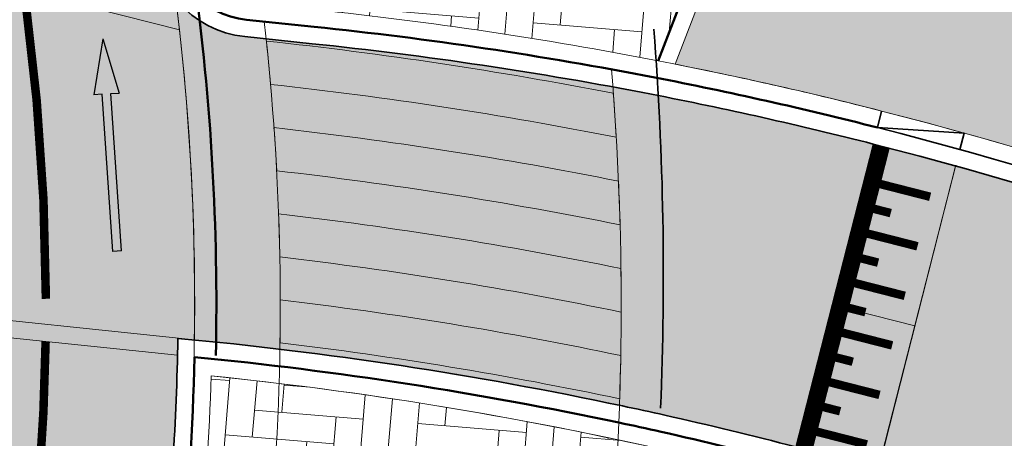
# Model space of a CAD drawing. Header units: metres. Extents: x 196674 to 197628, y 355499 to 356232.
# Tile 174 of 209: x 196724.8 to 196736.36, y 356126.63 to 356131.54. Entities that reach past the tile are written whole.
import ezdxf

# ---------------------------------------------------------------- set-up
doc = ezdxf.new("R2010")
doc.units = ezdxf.units.M
doc.linetypes.add('VW-5050_STREEP', pattern=[1, 0.5, -0.5])
doc.layers.get('0').update_dxf_attribs({"lineweight": 25})
doc.layers.get('Defpoints').update_dxf_attribs({"color": 231, "lineweight": 18})
for name, color, linetype, lineweight in [('B-WE-VH-HERSTRATEN-A', 252, 'Continuous', 18), ('N-WE-VH-DREMPEL-G', 30, 'Continuous', 9), ('N-WE-VH-KANTOPSLUITING_ACHTERKANTBAND-G', 50, 'Continuous', 18), ('N-WE-VH-MATERIAALGRENS-G', 7, 'Continuous', 13)]:
    doc.layers.add(name, color=color, linetype=linetype, lineweight=lineweight)
for name, color, linetype, lineweight, true_color in [('N-WE-GR-BEPLANTING_BEPLANTINGSPLAN_KRAGTEN-V', 7, 'Continuous', 5, 0xa3c04c), ('N-WE-VH-GESLOTENVERHARDING_ASFALT_FIETSPAD-A-200', 7, 'Continuous', 5, 0xe98094), ('N-WE-VH-GESLOTENVERHARDING_ASFALT_RIJBAAN-V', 7, 'Continuous', 5, 0xd6d6d6), ('N-WE-VH-GOOT-TEGEL_200x200-G', 7, 'Continuous', 35, 0x00a5a5), ('N-WE-VH-KANTOPSLUITING_GELEIDEBAND_50 200-G', 1, 'Continuous', 35, 0xff0000), ('N-WE-VH-KANTOPSLUITING_OPSLUITBAND_200X250-G', 7, 'Continuous', 50, 0x0029a5), ('N-WE-VH-KANTOPSLUITING_VERLOOPBAND_GELEIDEBAND_50 200_OPSLUITBAND_200X250-G', 1, 'Continuous', 35, 0xff0000), ('N-WE-VH-OPENVERHARDING_STRAATBAKSTEEN_ROOD_ELLEBOOG_LINGE-A', 7, 'Continuous', 5, 0xdaaea0), ('N-WE-VW-MARKERING_DREMPEL-G', 7, 'Continuous', 13, 0xffffff), ('N-WE-VW-MARKERING_DWARS_DRIEHOEK-G', 7, 'VW-HAAIETAND50_L', 35, 0xffffff), ('N-WE-VW-MARKERING_DWARS_OVERSTEEK_BLOKSTREEP-G', 7, 'VW-BLOK50', 50, 0xffffff), ('N-WE-VW-MARKERING_DWARS_OVERSTEEK_KANALISATIESTREEP50-G', 7, 'VW-5050_STREEP', 13, 0xffffff), ('N-WE-VW-MARKERING_DWARS_OVERSTEEK_VOETGANGERS-G', 7, 'Continuous', 0, 0xffffff), ('N-WE-VW-MARKERING_DWARS_OVERSTEEK_VOETGANGERS-V', 7, 'Continuous', 18, 0xffffff), ('N-WE-VW-MARKERING_LANGS_STREEP_DOORGETROKKEN_010-G', 7, 'Continuous', 13, 0xffffff), ('N-WE-VW-MARKERING_PIJL-S', 7, 'Continuous', 25, 0xffffff)]:
    doc.layers.add(name, color=color, linetype=linetype, lineweight=lineweight, true_color=true_color)
doc.layers.add('N-WE-VH-HULPLIJN-G', color=40, linetype='Continuous', lineweight=5, plot=False)
doc.linetypes.add('VW-BLOK50', pattern='A,0,-0.5,[148,NLCS.SHX,S=1,R=0,X=-0.5,Y=0],-0.5', length=1)
doc.linetypes.add('VW-HAAIETAND50_L', pattern='A,0,-0.5,[150,NLCS.SHX,S=1,R=0,X=-0.625,Y=-0.25],-0.5', length=1)

# ---------------------------------------------------------------- blocks, each defined once
blk = doc.blocks.new('*U113')
at = {"layer": 'Defpoints'}
blk.add_lwpolyline([(-1.93435529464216, 1.450416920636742e-16), (1.93435529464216, 0)], dxfattribs=at)
at = {"layer": 'N-WE-VH-DREMPEL-G'}
blk.add_lwpolyline([(-1.93435529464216, -1.000000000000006), (1.93435529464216, -1.000000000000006)], dxfattribs=at)
at = {"layer": 'N-WE-VW-MARKERING_DREMPEL-G'}
for points, const_width in [([(-1.93435529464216, -0.0999999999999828), (1.93435529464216, -0.09999999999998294)], 0.2), ([(-1.499999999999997, -0.1999999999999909), (-1.499999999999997, -0.7999999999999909)], 0.1), ([(-1.199999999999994, -0.1999999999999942), (-1.199999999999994, -0.3999999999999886)], 0.1), ([(-0.8999999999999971, -0.1999999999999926), (-0.8999999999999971, -0.7999999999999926)], 0.1), ([(-0.5999999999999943, -0.1999999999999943), (-0.5999999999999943, -0.3999999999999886)], 0.1), ([(-0.2999999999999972, -0.1999999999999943), (-0.2999999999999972, -0.7999999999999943)], 0.1), ([(0, -0.1999999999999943), (0, -0.3999999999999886)], 0.1), ([(0.2999999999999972, -0.1999999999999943), (0.2999999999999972, -0.7999999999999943)], 0.1), ([(0.5999999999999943, -0.1999999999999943), (0.5999999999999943, -0.3999999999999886)], 0.1), ([(0.8999999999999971, -0.1999999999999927), (0.8999999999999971, -0.7999999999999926)], 0.1), ([(1.199999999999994, -0.1999999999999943), (1.199999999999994, -0.3999999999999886)], 0.1), ([(1.499999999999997, -0.199999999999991), (1.499999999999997, -0.799999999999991)], 0.1)]:
    blk.add_lwpolyline(points, dxfattribs=dict(at, const_width=const_width))
blk = doc.blocks.new('N-SVW-MARKERING_PIJL_RD_2.5')
blk.add_hatch(color=256).paths.add_polyline_path([(1.850000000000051, 0.05000000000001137), (2.220446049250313e-16, 0.05000000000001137), (2.864375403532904e-14, -0.04999999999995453), (1.850000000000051, -0.04999999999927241), (1.85000000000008, -0.1499999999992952), (2.499999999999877, 4.831655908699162e-13), (1.849999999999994, 0.1500000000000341)])
for p, q in [((1.850000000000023, 0.05000000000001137), (1.849999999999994, 0.1500000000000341)), ((2.5, 4.547473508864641e-13), (1.849999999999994, 0.1500000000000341)), ((2.842170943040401e-14, 0.05000000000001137), (1.850000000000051, 0.05000000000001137)), ((2.842170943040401e-14, -0.05000000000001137), (0, 0.05000000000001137)), ((2.5, 5.115907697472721e-13), (1.85000000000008, -0.1499999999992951)), ((5.684341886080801e-14, -0.04999999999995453), (1.85000000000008, -0.0499999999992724)), ((1.850000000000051, -0.0499999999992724), (1.85000000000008, -0.1499999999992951))]:
    blk.add_line(p, q)

msp = doc.modelspace()

# ---------------------------------------------------------------- hatches: boundary and pattern name
at = {"layer": 'B-WE-VH-HERSTRATEN-A'}
h = msp.add_hatch(dxfattribs=at)
h.set_pattern_fill('ANSI32', color=256, scale=0.1, angle=45)
h.set_pattern_definition([(90, (250, 0), (-0.9525000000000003, 0), []), (90, (250.3175001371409, 0.3175001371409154), (-0.9525000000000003, 0), [])])
edge = h.paths.add_edge_path()
edge.add_line((196727.1228437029, 356143.6571406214), (196742.6762907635, 356137.6555011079))
edge.add_arc((196721.5982826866, 356083.0311468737), 58.55000000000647, 46.48807399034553, 68.89979550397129, ccw=False)
edge.add_line((196761.910282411, 356125.4934263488), (196763.099, 356125.307))
edge.add_line((196763.099, 356125.307), (196763.401096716, 356125.5205954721))
edge.add_line((196763.401096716, 356125.5205954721), (196765.6358015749, 356127.1402017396))
edge.add_line((196765.6358015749, 356127.1402017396), (196764.118, 356129.347))
edge.add_line((196764.118, 356129.347), (196762.9015975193, 356129.4511479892))
edge.add_line((196762.9015975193, 356129.4511479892), (196761.7452905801, 356128.3579629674))
edge.add_arc((196721.5982826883, 356083.0311468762), 60.54999999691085, 48.46794637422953, 60.22759152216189)
edge.add_line((196751.6647496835, 356135.5888300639), (196747.0576547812, 356139.286841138))
edge.add_line((196747.0576547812, 356139.286841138), (196744.8931915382, 356140.956512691))
edge.add_line((196744.8931915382, 356140.956512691), (196741.4512558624, 356143.6864264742))
edge.add_line((196741.4512558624, 356143.6864264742), (196738.0978340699, 356146.499580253))
edge.add_line((196738.0978340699, 356146.499580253), (196734.8301810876, 356149.4383315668))
edge.add_line((196734.8301810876, 356149.4383315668), (196729.6931792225, 356143.737186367))
edge.add_line((196729.6931792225, 356143.737186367), (196727.4828438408, 356144.5900928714))
edge.add_line((196727.4828438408, 356144.5900928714), (196727.1228437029, 356143.6571406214))
at = {"layer": 'N-WE-GR-BEPLANTING_BEPLANTINGSPLAN_KRAGTEN-V'}
h = msp.add_hatch(color=256, dxfattribs=at)
h.dxf.hatch_style = 1
edge = h.paths.add_edge_path()
edge.add_line((196740.2462898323, 356131.3580734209), (196733.610683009, 356133.9185682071))
edge.add_line((196733.610683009, 356133.9185682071), (196732.493420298, 356131.0231449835))
edge.add_arc((196723.4820244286, 356085.7105115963), 46.19999999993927, 75.66972190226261, 78.75224695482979, ccw=False)
edge.add_arc((196723.4788879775, 356085.7016810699), 46.20933207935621, 54.63470783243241, 75.6686639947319, ccw=False)
edge.add_line((196750.2242620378, 356123.3844004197), (196751.5764627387, 356125.2743245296))
edge.add_arc((196721.6144483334, 356083.0664032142), 51.76128793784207, 54.63031130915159, 68.90244048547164)
at = {"layer": 'N-WE-VH-GESLOTENVERHARDING_ASFALT_FIETSPAD-A-200'}
h = msp.add_hatch(color=256, dxfattribs=at)
h.dxf.hatch_style = 1
edge = h.paths.add_edge_path()
edge.add_arc((196713.1795821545, 356163.0391195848), 8.20000000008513, 197.8410057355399, 241.9964353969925, ccw=False)
edge.add_line((196705.3739171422, 356160.5268310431), (196701.9792438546, 356160.2890101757))
edge.add_line((196701.9792438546, 356160.2890101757), (196701.0167133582, 356160.2276930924))
edge.add_line((196701.0167133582, 356160.2276930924), (196701.0930261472, 356156.9791562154))
edge.add_line((196701.0930261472, 356156.9791562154), (196701.8179517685, 356157.1925367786))
edge.add_arc((196701.9745657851, 356156.47953464), 0.7299999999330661, 4.988941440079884, 102.38852678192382, ccw=False)
edge.add_line((196702.7018001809, 356156.5430179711), (196702.7396812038, 356156.1090712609))
edge.add_arc((196703.5366504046, 356156.1786420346), 0.7999999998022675, 184.9889414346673, 249.3323691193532)
edge.add_arc((196697.1836168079, 356139.3370576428), 17.200000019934, 60.85072834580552, 69.33236911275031, ccw=False)
edge.add_line((196705.5615063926, 356154.3587408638), (196708.4042480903, 356152.7732876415))
edge.add_arc((196693.6942326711, 356126.398006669), 30.20000000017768, 21.025620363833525, 60.85072833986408, ccw=False)
edge.add_arc((196698.3613331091, 356128.1919335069), 25.20000000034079, 11.84163632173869, 21.025620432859, ccw=False)
edge.add_arc((196722.3105754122, 356133.2133569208), 0.7300000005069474, -32.58565125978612, 11.841635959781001, ccw=False)
edge.add_arc((196713.3953453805, 356130.8055263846), 9.740940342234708, 9.163349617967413, 11.93642527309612, ccw=False)
edge.add_line((196723.0119750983, 356132.3567683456), (196726.6776253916, 356131.4257845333))
edge.add_line((196726.6776253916, 356131.4257845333), (196726.6348492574, 356131.7865528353))
edge.add_arc((196727.5694646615, 356132.5392108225), 1.199999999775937, 178.2205960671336, 218.8449470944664, ccw=False)
edge.add_arc((196729.5685002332, 356132.4771078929), 3.199999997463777, 168.2835259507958, 178.2205960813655, ccw=False)
edge.add_arc((196698.0829821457, 356128.2182483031), 28.77397988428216, 9.822380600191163, 25.89733572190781)
edge.add_arc((196728.5748444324, 356144.9342663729), 6.200000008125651, 209.5449264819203, 222.001070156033, ccw=False)
edge.add_arc((196728.5748444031, 356144.9342663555), 6.199999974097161, 207.9870766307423, 209.5449264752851, ccw=False)
edge.add_arc((196693.6942326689, 356126.398006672), 33.30000000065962, 27.98707663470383, 61.99643539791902)
edge = h.paths.add_edge_path()
edge.add_line((196726.6776253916, 356131.4257845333), (196723.0119750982, 356132.3567683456))
edge.add_arc((196697.1965275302, 356128.0951538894), 26.16483691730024, 0.12534763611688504, 9.373848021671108, ccw=False)
edge.add_line((196723.361301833, 356128.1523954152), (196723.5612606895, 356128.1315229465))
edge.add_line((196723.5612606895, 356128.1315229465), (196723.5599776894, 356127.9305702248))
edge.add_line((196723.5599776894, 356127.9305702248), (196726.6552761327, 356127.6064528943))
edge.add_line((196726.6552761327, 356127.6064528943), (196726.6586898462, 356127.8051505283))
edge.add_line((196726.6586898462, 356127.8051505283), (196726.8537243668, 356127.7866476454))
edge.add_arc((196698.0829941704, 356128.2182521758), 28.77396737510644, 359.1405409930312, 366.4002583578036)
edge = h.paths.add_edge_path()
edge.add_line((196726.6552761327, 356127.6064528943), (196723.5599776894, 356127.9305702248))
edge.add_arc((196698.3613332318, 356128.1919335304), 25.19999986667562, 353.7137996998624, 359.40574274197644, ccw=False)
edge.add_line((196723.4098144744, 356125.4326617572), (196726.4931071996, 356125.1108158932))
edge.add_arc((196698.3613330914, 356128.1919335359), 28.30000000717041, 353.7496230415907, 358.8145596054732)
edge = h.paths.add_edge_path()
edge.add_line((196726.6640453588, 356124.8918860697), (196726.4706292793, 356124.9120755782))
edge.add_line((196726.4706292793, 356124.9120755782), (196726.4931071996, 356125.1108158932))
edge.add_line((196726.4931071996, 356125.1108158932), (196723.4098144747, 356125.4326617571))
edge.add_arc((196721.1431302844, 356125.5908074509), 2.272194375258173, 350.9638858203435, 356.00896272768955, ccw=False)
edge.add_arc((196723.5233378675, 356127.5021583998), 2.272301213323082, 261.51829040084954, 266.56336730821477, ccw=False)
edge.add_arc((196698.3613330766, 356128.1919335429), 25.00000002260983, 340.67029547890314, 353.2527941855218, ccw=False)
edge.add_arc((196726.2178682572, 356105.4993566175), 15.03532259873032, 91.5522566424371, 106.48225911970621, ccw=False)
edge.add_arc((196699.5186334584, 356127.9374032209), 27.31572005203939, 344.2638382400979, 353.5986005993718)
at = {"layer": 'N-WE-VH-GESLOTENVERHARDING_ASFALT_RIJBAAN-V'}
h = msp.add_hatch(color=256, dxfattribs=at)
h.dxf.hatch_style = 1
edge = h.paths.add_edge_path()
edge.add_arc((196723.4820244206, 356085.7105115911), 45.80000000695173, 75.5446218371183, 75.66972189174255)
edge.add_arc((196723.4820244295, 356085.7105115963), 45.79999999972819, 75.66972190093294, 79.00409041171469)
edge.add_arc((196723.4820244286, 356085.7105115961), 45.80000000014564, 79.00409041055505, 84.04082896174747)
edge.add_line((196728.2369685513, 356131.2630143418), (196727.444880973, 356131.3456954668))
edge.add_arc((196727.5694646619, 356132.5392108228), 1.200000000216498, 218.8449470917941, 264.040828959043, ccw=False)
edge.add_line((196726.6348492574, 356131.7865528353), (196726.6776253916, 356131.4257845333))
edge.add_arc((196698.0829928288, 356128.2182520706), 28.77396872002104, -0.8594587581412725, 6.40025826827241, ccw=False)
edge.add_arc((196722.4872707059, 356082.7980481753), 45.19999999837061, 78.01327300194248, 84.4564131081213, ccw=False)
edge.add_arc((196722.4872718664, 356082.7980500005), 45.19999797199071, 77.36706093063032, 78.01327396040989, ccw=False)
edge.add_arc((196722.4872714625, 356082.7980481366), 45.19999987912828, 75.36040672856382, 77.36706094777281, ccw=False)
edge.add_arc((196722.4872595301, 356082.7980026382), 45.20004691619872, 75.23308012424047, 75.36040667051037, ccw=False)
edge.add_arc((196722.4872713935, 356082.7980478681), 45.20000015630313, 74.08696739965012, 75.23308005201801, ccw=False)
edge.add_line((196734.8801157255, 356126.2659374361), (196735.7842135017, 356129.8273580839))
edge.add_arc((196723.4820244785, 356085.7105117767), 45.79999981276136, 74.41862292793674, 75.54462184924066)
edge = h.paths.add_edge_path()
edge.add_arc((196723.898371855, 356081.1426021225), 43.80000000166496, 77.55378924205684, 77.68371374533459)
edge.add_arc((196723.8983718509, 356081.1426021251), 43.8000000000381, 77.68371373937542, 79.19750367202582)
edge.add_arc((196723.8983718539, 356081.1426021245), 43.80000000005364, 79.197503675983, 79.85021726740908)
edge.add_arc((196723.8983718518, 356081.1426021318), 43.79999999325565, 79.85021726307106, 84.04082896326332)
edge.add_line((196728.4456764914, 356124.7059126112), (196726.6640453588, 356124.8918860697))
edge.add_arc((196698.0829941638, 356128.2182521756), 28.77396738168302, 344.500863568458, 353.3615752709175, ccw=False)
edge.add_line((196725.8105812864, 356120.5291617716), (196725.7880117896, 356120.4482330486))
edge.add_arc((196726.5611422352, 356119.5304807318), 1.200000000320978, 88.5729903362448, 130.1113670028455, ccw=False)
edge.add_arc((196726.2124940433, 356105.534822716), 15.19999995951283, 84.0159675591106, 88.5729903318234, ccw=False)
edge.add_arc((196723.3977157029, 356078.6819456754), 42.19999963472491, 79.08433481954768, 84.01597671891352, ccw=False)
edge.add_arc((196723.397715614, 356078.6819451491), 42.20000016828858, 77.73331060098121, 79.08433483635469, ccw=False)
edge.add_arc((196723.3977218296, 356078.6819735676), 42.19997107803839, 77.59689199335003, 77.73331064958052, ccw=False)
edge.add_arc((196723.3977155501, 356078.6819448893), 42.20000043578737, 76.37524589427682, 77.59689202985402, ccw=False)
edge.add_line((196733.3384328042, 356119.6944085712), (196734.2151566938, 356123.7102418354))
edge.add_arc((196723.898371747, 356081.1426016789), 43.80000045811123, 76.3763651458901, 77.55378922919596)
h = msp.add_hatch(color=256, dxfattribs=at)
h.dxf.hatch_style = 1
edge = h.paths.add_edge_path()
edge.add_line((196734.2151566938, 356123.7102418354), (196733.3384328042, 356119.6944085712))
edge.add_arc((196723.397715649, 356078.6819453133), 42.200000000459, 43.718836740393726, 76.37524588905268, ccw=False)
edge.add_arc((196723.3977156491, 356078.6819453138), 42.20000000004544, 29.323935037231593, 43.718836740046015, ccw=False)
edge.add_line((196760.1904084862, 356099.3492565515), (196762.4494079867, 356095.3277041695))
edge.add_arc((196749.197063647, 356087.8835541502), 15.20000000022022, 21.672297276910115, 29.32393503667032, ccw=False)
edge.add_line((196763.3225944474, 356093.4968757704), (196768.8057407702, 356095.6758143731))
edge.add_line((196768.8057407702, 356095.6758143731), (196766.0444789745, 356102.6243362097))
edge.add_arc((196723.4820244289, 356085.7105115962), 45.80000000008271, 21.67229762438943, 40.68763914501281)
edge.add_arc((196723.4820244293, 356085.7105115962), 45.79999999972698, 40.68763914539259, 53.14324338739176)
edge.add_arc((196723.4820244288, 356085.7105115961), 45.80000000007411, 53.14324338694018, 74.4186229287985)
edge.add_line((196735.7842135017, 356129.8273580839), (196734.8748011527, 356126.2674522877))
edge.add_arc((196722.4872714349, 356082.7980480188), 45.20000000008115, 39.043735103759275, 74.09397250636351, ccw=False)
edge.add_arc((196757.0488800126, 356110.8291952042), 0.6999999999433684, -138.15525459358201, 39.04373521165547, ccw=False)
edge.add_arc((196723.8983718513, 356081.1426021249), 43.80000000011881, 41.84474550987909, 76.37636514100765)
at = {"layer": 'N-WE-VH-OPENVERHARDING_STRAATBAKSTEEN_ROOD_ELLEBOOG_LINGE-A', "true_color": 0xb05e45}
h = msp.add_hatch(dxfattribs=at)
h.set_pattern_fill('AVH-ROO_BSS_LINGEFRMT_ELLEBOOG', color=25, scale=4, angle=355.2476686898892, pattern_type=2)
h.set_pattern_definition([(355.2476686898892, (0, 0), (0.3454114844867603, 0.2923882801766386), [1.28, -0.64]), (265.2476686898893, (0.07953480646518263, 0.9566996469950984), (0.3454114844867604, 0.2923882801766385), [1.28, -0.64])])
edge = h.paths.add_edge_path()
edge.add_arc((196722.4872714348, 356082.7980480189), 44.80000000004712, 77.32213350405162, 84.15522635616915)
edge.add_arc((196698.3613330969, 356128.1919335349), 28.70000000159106, 354.1529566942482, 358.3492115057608, ccw=False)
edge.add_line((196726.9120184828, 356125.2681749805), (196728.487204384, 356125.1037510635))
edge.add_arc((196723.8983718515, 356081.1426021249), 44.20000000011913, 79.21793108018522, 84.04082896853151, ccw=False)
edge.add_arc((196698.3613330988, 356128.1919335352), 33.99999999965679, 353.8717531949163, 357.1574074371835)
edge = h.paths.add_edge_path()
edge.add_line((196733.4240925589, 356133.9905682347), (196730.576500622, 356135.0893741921))
edge.add_arc((196729.5685002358, 356132.4771078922), 2.79999999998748, 68.89979550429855, 178.2205960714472)
edge.add_arc((196727.5694646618, 356132.5392108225), 0.7999999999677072, 178.2205960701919, 264.0408289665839)
edge.add_line((196727.4864088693, 356131.7435339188), (196728.2784964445, 356131.6608527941))
edge.add_arc((196723.4820244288, 356085.7105115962), 46.20000000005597, 79.00409041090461, 84.0408289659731, ccw=False)
edge.add_line((196732.2941623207, 356131.0623166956), (196733.4240925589, 356133.9905682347))
edge = h.paths.add_edge_path(flags=17)
edge.add_arc((196723.3977155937, 356078.6819449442), 41.8000003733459, 79.09858582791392, 84.01598180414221)
edge.add_arc((196726.2124940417, 356105.5348226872), 14.79999998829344, 84.01598180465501, 88.57299032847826)
edge.add_arc((196726.561142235, 356119.5304807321), 0.8000000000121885, 88.57299032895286, 162.9258801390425)
edge.add_arc((196692.4389738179, 356130.0665566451), 34.91178149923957, 341.95741422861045, 342.83866066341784, ccw=False)
edge.add_arc((196727.3497479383, 356118.7092226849), 1.799999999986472, 162.3980374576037, 281.5494476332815)
edge.add_arc((196731.2338909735, 356099.7020284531), 17.59999999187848, 91.10732171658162, 101.54944763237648, ccw=False)
edge.add_line((196730.8937673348, 356117.2987416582), (196731.3029182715, 356119.7276243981))
at = {"layer": 'N-WE-VW-MARKERING_DWARS_OVERSTEEK_VOETGANGERS-V'}
h = msp.add_hatch(color=256, dxfattribs=at)
h.dxf.hatch_style = 1
edge = h.paths.add_edge_path()
edge.add_arc((196698.3613330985, 356128.1919335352), 29.50000000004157, -0.8521858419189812, 0.12506452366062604, ccw=False)
edge.add_arc((196722.4872707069, 356082.8230481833), 45.24999999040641, 78.06717344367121, 83.18339705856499, ccw=False)
edge.add_arc((196698.3613330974, 356128.1919335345), 33.50000000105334, 358.1239430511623, 358.9934891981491)
edge.add_arc((196722.4872707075, 356082.8230481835), 45.74999999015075, 78.1831124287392, 83.25421689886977)
edge = h.paths.add_edge_path()
edge.add_arc((196698.3613330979, 356128.191933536), 29.5000000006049, 1.1041715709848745, 2.0853688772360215, ccw=False)
edge.add_arc((196722.4872707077, 356082.8230481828), 46.24999999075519, 78.30625302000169, 83.33422224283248, ccw=False)
edge.add_arc((196698.3613330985, 356128.1919335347), 33.50000000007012, 359.8652144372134, 360.7392646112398)
edge.add_arc((196722.4872707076, 356082.8230481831), 46.74999999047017, 78.43642918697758, 83.42317762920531)
edge = h.paths.add_edge_path()
edge.add_arc((196698.3613330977, 356128.1919335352), 29.50000000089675, 3.068887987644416, 4.0549591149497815, ccw=False)
edge.add_arc((196722.4872707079, 356082.8230481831), 47.24999999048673, 78.57348591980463, 83.52086415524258, ccw=False)
edge.add_arc((196698.3613330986, 356128.1919335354), 33.49999999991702, 1.615785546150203, 2.49492337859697)
edge.add_arc((196722.4872707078, 356082.8230481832), 47.7499999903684, 78.71727867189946, 83.62707854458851)
edge = h.paths.add_edge_path()
edge.add_arc((196698.3613330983, 356128.1919335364), 29.5000000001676, 5.043811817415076, 6.035675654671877, ccw=False)
edge.add_arc((196722.4872707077, 356082.8230481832), 48.24999999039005, 78.86767285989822, 83.7416323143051, ccw=False)
edge.add_arc((196698.3613331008, 356128.1919335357), 33.49999999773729, 3.376824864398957, 4.261637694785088)
edge.add_arc((196722.4872707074, 356082.8230481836), 48.74999998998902, 79.02454340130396, 83.86435101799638)

# ---------------------------------------------------------------- linework, layer by layer
at = {"layer": 'N-WE-VH-GOOT-TEGEL_200x200-G', "ltscale": 0.2, "flags": 128}
msp.add_lwpolyline([(196729.8003017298, 356135.6687012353, 0.4264052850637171), (196726.3700433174, 356132.5764725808, 0.3930046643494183), (196727.444880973, 356131.3456954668), (196728.2369685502, 356131.2630143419, -0.02198045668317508), (196732.2178667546, 356130.6696603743, -0.01454995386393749), (196734.8180308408, 356130.0854477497, -0.098608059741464), (196750.953620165, 356122.3568132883, -0.05440139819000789), (196758.2110194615, 356115.5691268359, -0.08316099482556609), (196766.0444789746, 356102.6243362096), (196782.2191011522, 356061.9220328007), (196787.3892658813, 356048.9116755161), (196813.7840376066, 355982.4910818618), (196815.0765787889, 355979.2384925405), (196820.2851337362, 355966.1315289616, 0.04938881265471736), (196823.4697300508, 355959.9686851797), (196827.8765721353, 355953.1781298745, -0.04584172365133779), (196830.4140622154, 355948.351642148, -0.003539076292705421), (196830.5726224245, 355947.9607223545), (196831.8929825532, 355944.6381329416), (196841.3562365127, 355920.8245485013), (196845.6845339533, 355909.9327054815, -0.04938916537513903), (196847.305022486, 355904.2878374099), (196848.7610979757, 355896.3248392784, 0.04938916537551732), (196850.6752320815, 355889.6570756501)], format="xyb", dxfattribs=at)
at = {"layer": 'N-WE-VH-GOOT-TEGEL_200x200-G', "ltscale": 0.1, "flags": 128}
msp.add_lwpolyline([(196733.911029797, 356126.5306187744, -0.1598011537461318), (196757.5925457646, 356111.2701345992, -0.9758505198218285), (196756.527411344, 356110.3622150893, 0.1576642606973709), (196733.2412667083, 356123.9345443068, 0.00660525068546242), (196732.1075479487, 356124.1664260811, 0.002848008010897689), (196731.6168984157, 356124.2571512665, 0.01828703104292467), (196728.4456764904, 356124.7059126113), (196726.4706292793, 356124.9120755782, 0.02562795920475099), (196726.6586898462, 356127.8051505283, -0.02920537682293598), (196731.8746367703, 356127.0124955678, -0.002819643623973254), (196732.3727037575, 356126.9038098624, -0.008755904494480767)], format="xyb", close=True, dxfattribs=at)
at = {"layer": 'N-WE-VH-HULPLIJN-G', "flags": 128}
for points in [[(196709.3294649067, 356155.7991888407, -0.1950842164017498), (196705.3739171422, 356160.5268310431), (196701.9792438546, 356160.2890101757), (196701.0167133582, 356160.2276930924), (196701.0930261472, 356156.9791562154), (196701.8179517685, 356157.1925367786, -0.4525661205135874), (196702.7018001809, 356156.5430179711), (196702.7396812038, 356156.1090712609, 0.288367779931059), (196703.2542933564, 356155.4301271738, -0.0370250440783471), (196705.5615063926, 356154.3587408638), (196708.4042480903, 356152.7732876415, -0.1755402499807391), (196721.8835192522, 356137.2333249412, -0.04009415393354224), (196723.0250399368, 356133.3631582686, -0.1963158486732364), (196722.925664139, 356132.8202082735, -0.01210041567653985), (196723.0119750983, 356132.3567683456), (196726.6776253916, 356131.4257845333), (196726.6348492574, 356131.7865528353, -0.1791372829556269), (196726.3700433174, 356132.5764725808, -0.04338583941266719), (196726.4351739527, 356133.1269281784, 0.07025547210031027), (196723.9674239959, 356140.7855705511, -0.05440375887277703), (196723.1810346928, 356141.8770099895, -0.006797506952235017), (196723.0999129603, 356142.0247775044, 0.149492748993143)], [(196733.4240925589, 356133.9905682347), (196730.576500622, 356135.0893741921, 0.5168061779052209), (196726.7698504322, 356132.5640519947, 0.3930046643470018), (196727.4864088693, 356131.7435339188), (196728.2784964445, 356131.6608527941, -0.02198045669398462), (196732.2941623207, 356131.0623166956)], [(196740.2462898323, 356131.3580734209), (196733.610683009, 356133.9185682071), (196732.493420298, 356131.0231449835, -0.01345086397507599), (196734.9170352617, 356130.4730017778, -0.09203650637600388), (196750.2242620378, 356123.3844004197), (196751.5764627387, 356125.2743245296, 0.0623545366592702)], [(196726.6776253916, 356131.4257845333), (196723.0119750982, 356132.3567683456, -0.04037611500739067), (196723.361301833, 356128.1523954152), (196723.5612606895, 356128.1315229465), (196723.5599776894, 356127.9305702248), (196726.6552761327, 356127.6064528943), (196726.6586898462, 356127.8051505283), (196726.8537243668, 356127.7866476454, 0.03168709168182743)], [(196734.9148923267, 356130.0605908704, 0.0005458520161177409), (196734.8180308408, 356130.0854477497, 0.01454995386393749), (196732.2178667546, 356130.6696603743, 0.02198045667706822), (196728.2369685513, 356131.2630143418), (196727.444880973, 356131.3456954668, -0.1998010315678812), (196726.6348492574, 356131.7865528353), (196726.6776253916, 356131.4257845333, -0.03168709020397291), (196726.8537243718, 356127.7866476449, -0.02812091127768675), (196731.8746367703, 356127.0124955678, -0.002819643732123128), (196732.3727037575, 356126.9038098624, -0.008755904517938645), (196733.911029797, 356126.5306187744, -0.0005555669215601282), (196734.0081870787, 356126.5051241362, -0.005000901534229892), (196734.8801157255, 356126.2659374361), (196735.7842135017, 356129.8273580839, 0.004913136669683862)], [(196734.2151566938, 356123.7102418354), (196733.3384328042, 356119.6944085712, -0.1434627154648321), (196753.8973423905, 356107.8472117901, -0.06289233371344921), (196760.1904084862, 356099.3492565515), (196762.4494079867, 356095.3277041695, -0.03339897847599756), (196763.3225944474, 356093.4968757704), (196768.8057407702, 356095.6758143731), (196766.0444789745, 356102.6243362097, 0.08316099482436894), (196758.2110194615, 356115.5691268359, 0.05440139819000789), (196750.953620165, 356122.3568132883, 0.09309894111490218), (196735.7842135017, 356129.8273580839), (196734.8748011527, 356126.2674522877, -0.1541391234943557), (196757.5925457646, 356111.2701345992, -0.9758505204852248), (196756.527411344, 356110.3622150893), (196756.527411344, 356110.3622150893, 0.1518232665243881)], [(196726.6552761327, 356127.6064528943), (196723.5599776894, 356127.9305702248, -0.02484089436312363), (196723.4098144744, 356125.4326617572), (196726.4931071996, 356125.1108158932, 0.02210355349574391)], [(196732.3194977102, 356126.5057970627, 0.02982382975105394), (196727.0494217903, 356127.3651523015, -0.0183116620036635), (196726.9120184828, 356125.2681749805), (196728.487204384, 356125.1037510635, -0.0210469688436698), (196732.1670378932, 356124.5622884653, 0.01433735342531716)]]:
    msp.add_lwpolyline(points, format="xyb", close=True, dxfattribs=at)
msp.add_lwpolyline([(196725.6221295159, 356119.8793539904, 0.2023103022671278), (196723.2730438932, 356142.1251782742)], format="xyb", dxfattribs=at)
for points in [[(196723.0119750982, 356132.3567683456), (196726.6776253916, 356131.4257845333)], [(196733.8604821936, 356126.3371118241), (196734.8180308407, 356130.0854477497)], [(196735.7842135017, 356129.8273580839), (196734.8748011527, 356126.2674522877)], [(196734.3358617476, 356128.19799092), (196735.3047468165, 356127.950479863)], [(196723.5612606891, 356128.1315229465), (196726.8537243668, 356127.7866476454)]]:
    msp.add_lwpolyline(points, dxfattribs=at)
at = {"layer": 'N-WE-VH-HULPLIJN-G'}
for radius, end in [(29.5, 6.483535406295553), (33.5, 4.743109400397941)]:
    msp.add_arc((196698.3613330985, 356128.1919335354), radius, 345.0127993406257, end, dxfattribs=at)
at = {"layer": 'N-WE-VH-KANTOPSLUITING_ACHTERKANTBAND-G', "flags": 128}
msp.add_lwpolyline([(196732.493420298, 356131.0231449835), (196733.610683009, 356133.9185682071)], dxfattribs=at)
for points in [[(196727.4864088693, 356131.7435339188), (196728.2784964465, 356131.6608527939, -0.02198045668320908), (196732.2941623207, 356131.0623166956, -0.01454995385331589), (196734.9170352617, 356130.4730017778)], [(196751.1935467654, 356122.676868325, 0.0986080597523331), (196734.9170352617, 356130.4730017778)], [(196733.326589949, 356124.3253382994, 0.02774526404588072), (196728.4872043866, 356125.1037510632), (196726.9120184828, 356125.2681749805, 0.0183116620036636), (196727.0494217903, 356127.3651523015)], [(196727.0494217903, 356127.3651523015, -0.03839348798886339), (196733.8099345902, 356126.1436048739, -0.03839348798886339)]]:
    msp.add_lwpolyline(points, format="xyb", dxfattribs=at)
at = {"layer": 'N-WE-VH-KANTOPSLUITING_GELEIDEBAND_50 200-G', "ltscale": 0.2, "flags": 128}
msp.add_lwpolyline([(196751.0735834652, 356122.5168408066, 0.09860805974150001), (196734.8675330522, 356130.2792247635)], format="xyb", dxfattribs=at)
at = {"layer": 'N-WE-VH-KANTOPSLUITING_OPSLUITBAND_200X250-G', "ltscale": 0.1, "flags": 128}
for points in [[(196750.3869168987, 356123.2680243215), (196751.8560703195, 356125.3214091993, 0.0632770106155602), (196740.31828986, 356131.5446638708), (196730.6485006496, 356135.2759646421, 0.5168061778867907), (196726.5699468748, 356132.5702622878, 0.3930046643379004), (196727.4656449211, 356131.5446146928)], [(196727.4656449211, 356131.5446146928), (196728.2577324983, 356131.4619335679, -0.02198045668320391), (196732.2560145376, 356130.865988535, -0.01454995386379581), (196734.8675330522, 356130.2792247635)], [(196733.2839283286, 356124.1299413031, 0.00660525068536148), (196732.145032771, 356124.3628818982, 0.002848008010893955), (196731.6521428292, 356124.4540213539, 0.01828703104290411), (196728.4664404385, 356124.9048318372), (196726.6920289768, 356125.0900516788, 0.02194782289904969), (196726.8548823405, 356127.5855907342, -0.02800651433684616), (196731.8330997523, 356126.8168564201, -0.002819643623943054), (196732.3289629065, 356126.7086516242, -0.008755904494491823), (196733.8604821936, 356126.3371118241)]]:
    msp.add_lwpolyline(points, format="xyb", dxfattribs=at)
msp.add_lwpolyline([(196732.2941623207, 356131.0623166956), (196733.424092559, 356133.9905682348)], dxfattribs=at)
at = {"layer": 'N-WE-VH-KANTOPSLUITING_VERLOOPBAND_GELEIDEBAND_50 200_OPSLUITBAND_200X250-G', "flags": 128}
msp.add_lwpolyline([(196735.8337274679, 356130.0211811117), (196735.8832296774, 356130.214958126), (196734.8675330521, 356130.2792247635), (196734.9170352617, 356130.4730017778)], dxfattribs=at)
at = {"layer": 'N-WE-VH-MATERIAALGRENS-G', "flags": 128}
msp.add_lwpolyline([(196726.8537243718, 356127.7866476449, 0.03168709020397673), (196726.6776253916, 356131.4257845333)], format="xyb", dxfattribs=at)
at = {"layer": 'N-WE-VW-MARKERING_DWARS_DRIEHOEK-G'}
msp.add_arc((196694.6128987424, 356128.5461456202), 37.74253484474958, 357.6334674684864, 4.386096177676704, dxfattribs=at)
at = {"layer": 'N-WE-VW-MARKERING_DWARS_OVERSTEEK_BLOKSTREEP-G'}
msp.add_arc((196698.3613331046, 356128.1919335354), 28.74999999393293, 358.8250895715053, 7.761049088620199, dxfattribs=at)
at = {"layer": 'N-WE-VW-MARKERING_DWARS_OVERSTEEK_KANALISATIESTREEP50-G', "const_width": 0.1, "flags": 128}
msp.add_lwpolyline([(196725.1112221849, 356128.2689651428, 0.03274902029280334), (196724.8721415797, 356131.76118187)], format="xyb", dxfattribs=at)
at = {"layer": 'N-WE-VW-MARKERING_DWARS_OVERSTEEK_VOETGANGERS-G', "flags": 128}
for points in [[(196727.697803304, 356131.2937903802, -0.00432784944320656), (196727.7471020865, 356130.7854988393, -0.0212698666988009), (196731.8031682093, 356130.1651705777, 0.003860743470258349), (196731.7687093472, 356130.681353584, 0.02112078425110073)], [(196727.78748515, 356130.2779765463, -0.004302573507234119), (196727.8190268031, 356129.7712630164, -0.02159036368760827), (196731.8480129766, 356129.1365343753, 0.003835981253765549), (196731.8295778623, 356129.6502176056, 0.02142632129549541)], [(196727.8417957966, 356129.2653948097, -0.004281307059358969), (196727.8558552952, 356128.7604055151, -0.02194217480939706), (196731.8612404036, 356128.1131264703, 0.003813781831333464), (196731.8585446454, 356128.6241586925, 0.0217622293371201)], [(196727.8612628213, 356128.2563257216, -0.004264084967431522), (196727.8580701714, 356127.7531829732, -0.02232744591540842), (196731.8433765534, 356127.0952266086, 0.003794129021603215), (196731.8561642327, 356127.6034717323, 0.02213047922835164)]]:
    msp.add_lwpolyline(points, format="xyb", close=True, dxfattribs=at)
at = {"layer": 'N-WE-VW-MARKERING_LANGS_STREEP_DOORGETROKKEN_010-G', "const_width": 0.1, "flags": 128}
msp.add_lwpolyline([(196724.9514621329, 356125.2717386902, 0.02339733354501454), (196725.1079892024, 356127.7689828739)], format="xyb", dxfattribs=at)

# ---------------------------------------------------------------- block references
at = {"rotation": 75.66999999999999}
msp.add_blockref('*U113', (196734.3392565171, 356128.2112797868), dxfattribs=at)
at = {"layer": 'N-WE-VW-MARKERING_PIJL-S', "rotation": 93.91641464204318}
msp.add_blockref('N-SVW-MARKERING_PIJL_RD_2.5', (196725.9481444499, 356128.8276279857), dxfattribs=at)

doc.saveas('drawing.dxf')
